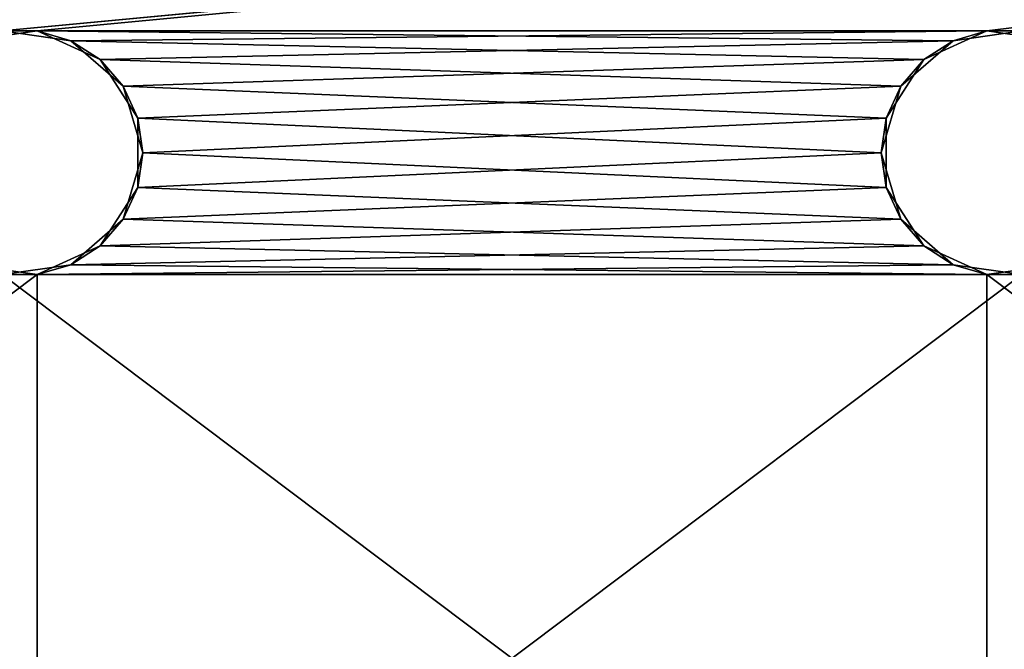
# Model space of a CAD drawing. Extents: x -200 to 200, y 0 to 90.
# Tile 26 of 46: x 20 to 60, y 45 to 70. Entities that reach past the tile are written whole.
import ezdxf

# ---------------------------------------------------------------- set-up
doc = ezdxf.new("R2010")
doc.units = 0
doc.header["$LTSCALE"] = 2.54
doc.layers.get('0').update_dxf_attribs({"color": 13, "linetype": 'CONTINUOUS'})

# ---------------------------------------------------------------- blocks, each defined once
blk = doc.blocks.new('GRUPA1_1')
at = {"color": 0}
for p, q in [((19.288425, 69.949107), (200, 86.999998)), ((19.288425, 69.949107), (200, 86.999998)), ((200, 86.999998, 1.5), (20.711575, 69.949107, 1.5)), ((200, 86.999998, 1.5), (20.711575, 69.949107, 1.5)), ((59.288425, 69.949107), (200, 86.999998)), ((59.288425, 69.949107), (200, 86.999998)), ((20.711575, 69.949107, 1.5), (-19.288425, 69.949107, 1.5)), ((20.711575, 69.949107, 1.5), (-19.288425, 69.949107, 1.5)), ((20.711575, 69.949107, 1.5), (17.922925, 69.548159, 1.5)), ((20.711575, 69.949107, 1.5), (17.922925, 69.548159, 1.5)), ((20.711575, 69.949107, 1.5), (19.288425, 69.949107)), ((19.288425, 69.949107), (22.077074, 69.548159)), ((20.711575, 69.949107, 1.5), (19.288425, 69.949107)), ((19.288425, 69.949107), (22.077074, 69.548159)), ((19.288425, 69.949107), (59.288425, 69.949107)), ((19.288425, 69.949107), (59.288425, 69.949107)), ((23.274302, 68.778749, 1.5), (20.711575, 69.949107, 1.5)), ((20.711575, 69.949107, 1.5), (22.077074, 69.548159)), ((20.711575, 69.949107, 1.5), (22.077074, 69.548159)), ((57.922926, 69.548159, 1.5), (20.711575, 69.949107, 1.5)), ((23.274302, 68.778749, 1.5), (20.711575, 69.949107, 1.5)), ((57.922926, 69.548159, 1.5), (20.711575, 69.949107, 1.5)), ((60.711575, 69.949107, 1.5), (20.711575, 69.949107, 1.5)), ((60.711575, 69.949107, 1.5), (20.711575, 69.949107, 1.5)), ((22.077074, 69.548159), (59.288425, 69.949107)), ((22.077074, 69.548159), (59.288425, 69.949107)), ((56.725698, 68.778749), (59.288425, 69.949107)), ((56.725698, 68.778749), (59.288425, 69.949107)), ((60.711575, 69.949107, 1.5), (57.922926, 69.548159, 1.5)), ((57.922926, 69.548159, 1.5), (59.288425, 69.949107)), ((57.922926, 69.548159, 1.5), (59.288425, 69.949107)), ((60.711575, 69.949107, 1.5), (57.922926, 69.548159, 1.5)), ((60.711575, 69.949107, 1.5), (59.288425, 69.949107)), ((59.288425, 69.949107), (62.077074, 69.548159)), ((60.711575, 69.949107, 1.5), (59.288425, 69.949107)), ((99.288425, 69.949107), (59.288425, 69.949107)), ((99.288425, 69.949107), (59.288425, 69.949107)), ((59.288425, 69.949107), (62.077074, 69.548159)), ((23.274302, 68.778749, 1.5), (22.077074, 69.548159)), ((22.077074, 69.548159), (24.206269, 67.703204)), ((23.274302, 68.778749, 1.5), (22.077074, 69.548159)), ((56.725698, 68.778749), (22.077074, 69.548159)), ((56.725698, 68.778749), (22.077074, 69.548159)), ((22.077074, 69.548159), (24.206269, 67.703204)), ((57.922926, 69.548159, 1.5), (23.274302, 68.778749, 1.5)), ((57.922926, 69.548159, 1.5), (23.274302, 68.778749, 1.5)), ((57.922926, 69.548159, 1.5), (55.793734, 67.703204, 1.5)), ((57.922926, 69.548159, 1.5), (55.793734, 67.703204, 1.5)), ((57.922926, 69.548159, 1.5), (56.725698, 68.778749)), ((57.922926, 69.548159, 1.5), (56.725698, 68.778749)), ((24.797466, 66.408663, 1.5), (23.274302, 68.778749, 1.5)), ((23.274302, 68.778749, 1.5), (24.206269, 67.703204)), ((23.274302, 68.778749, 1.5), (24.206269, 67.703204)), ((55.793734, 67.703204, 1.5), (23.274302, 68.778749, 1.5)), ((24.797466, 66.408663, 1.5), (23.274302, 68.778749, 1.5)), ((55.793734, 67.703204, 1.5), (23.274302, 68.778749, 1.5)), ((56.725698, 68.778749), (24.206269, 67.703204)), ((56.725698, 68.778749), (24.206269, 67.703204)), ((55.202537, 66.408663), (56.725698, 68.778749)), ((55.202537, 66.408663), (56.725698, 68.778749)), ((55.793734, 67.703204, 1.5), (56.725698, 68.778749)), ((55.793734, 67.703204, 1.5), (56.725698, 68.778749)), ((24.797466, 66.408663, 1.5), (24.206269, 67.703204)), ((24.206269, 67.703204), (25, 65)), ((24.797466, 66.408663, 1.5), (24.206269, 67.703204)), ((55.202537, 66.408663), (24.206269, 67.703204)), ((55.202537, 66.408663), (24.206269, 67.703204)), ((24.206269, 67.703204), (25, 65)), ((55.793734, 67.703204, 1.5), (24.797466, 66.408663, 1.5)), ((55.793734, 67.703204, 1.5), (24.797466, 66.408663, 1.5)), ((55.793734, 67.703204, 1.5), (55, 65, 1.5)), ((55.793734, 67.703204, 1.5), (55, 65, 1.5)), ((55.793734, 67.703204, 1.5), (55.202537, 66.408663)), ((55.793734, 67.703204, 1.5), (55.202537, 66.408663)), ((24.797466, 63.591337, 1.5), (24.797466, 66.408663, 1.5)), ((24.797466, 66.408663, 1.5), (25, 65)), ((24.797466, 66.408663, 1.5), (25, 65)), ((24.797466, 66.408663, 1.5), (55, 65, 1.5)), ((24.797466, 66.408663, 1.5), (55, 65, 1.5)), ((24.797466, 63.591337, 1.5), (24.797466, 66.408663, 1.5)), ((55.202537, 66.408663), (25, 65)), ((55.202537, 66.408663), (25, 65)), ((55, 65, 1.5), (55.202537, 66.408663)), ((55, 65, 1.5), (55.202537, 66.408663)), ((55.202537, 63.591337), (55.202537, 66.408663)), ((55.202537, 63.591337), (55.202537, 66.408663)), ((25, 65), (24.206269, 62.296796)), ((25, 65), (24.206269, 62.296796)), ((24.797466, 63.591337, 1.5), (25, 65)), ((24.797466, 63.591337, 1.5), (25, 65)), ((24.797466, 63.591337, 1.5), (55, 65, 1.5)), ((24.797466, 63.591337, 1.5), (55, 65, 1.5)), ((55.202537, 63.591337), (25, 65)), ((55.202537, 63.591337), (25, 65)), ((55, 65, 1.5), (55.202537, 63.591337)), ((55, 65, 1.5), (55.202537, 63.591337)), ((55, 65, 1.5), (55.793734, 62.296796, 1.5)), ((55, 65, 1.5), (55.793734, 62.296796, 1.5)), ((23.274302, 61.221251, 1.5), (24.797466, 63.591337, 1.5)), ((23.274302, 61.221251, 1.5), (24.797466, 63.591337, 1.5)), ((24.206269, 62.296796), (24.797466, 63.591337, 1.5)), ((24.206269, 62.296796), (24.797466, 63.591337, 1.5)), ((55.202537, 63.591337), (24.206269, 62.296796)), ((55.202537, 63.591337), (24.206269, 62.296796)), ((24.797466, 63.591337, 1.5), (55.793734, 62.296796, 1.5)), ((24.797466, 63.591337, 1.5), (55.793734, 62.296796, 1.5)), ((55.793734, 62.296796, 1.5), (55.202537, 63.591337)), ((55.793734, 62.296796, 1.5), (55.202537, 63.591337)), ((56.725698, 61.221251), (55.202537, 63.591337)), ((56.725698, 61.221251), (55.202537, 63.591337)), ((24.206269, 62.296796), (22.077074, 60.451841)), ((24.206269, 62.296796), (22.077074, 60.451841)), ((23.274302, 61.221251, 1.5), (24.206269, 62.296796)), ((23.274302, 61.221251, 1.5), (24.206269, 62.296796)), ((23.274302, 61.221251, 1.5), (55.793734, 62.296796, 1.5)), ((23.274302, 61.221251, 1.5), (55.793734, 62.296796, 1.5)), ((56.725698, 61.221251), (24.206269, 62.296796)), ((56.725698, 61.221251), (24.206269, 62.296796)), ((55.793734, 62.296796, 1.5), (56.725698, 61.221251)), ((55.793734, 62.296796, 1.5), (56.725698, 61.221251)), ((55.793734, 62.296796, 1.5), (57.922926, 60.451841, 1.5)), ((55.793734, 62.296796, 1.5), (57.922926, 60.451841, 1.5)), ((20.711575, 60.050893, 1.5), (23.274302, 61.221251, 1.5)), ((20.711575, 60.050893, 1.5), (23.274302, 61.221251, 1.5)), ((23.274302, 61.221251, 1.5), (22.077074, 60.451841)), ((23.274302, 61.221251, 1.5), (22.077074, 60.451841)), ((56.725698, 61.221251), (22.077074, 60.451841)), ((56.725698, 61.221251), (22.077074, 60.451841)), ((23.274302, 61.221251, 1.5), (57.922926, 60.451841, 1.5)), ((23.274302, 61.221251, 1.5), (57.922926, 60.451841, 1.5)), ((57.922926, 60.451841, 1.5), (56.725698, 61.221251)), ((57.922926, 60.451841, 1.5), (56.725698, 61.221251)), ((59.288425, 60.050893), (56.725698, 61.221251)), ((59.288425, 60.050893), (56.725698, 61.221251)), ((17.922925, 60.451841, 1.5), (20.711575, 60.050893, 1.5)), ((17.922925, 60.451841, 1.5), (20.711575, 60.050893, 1.5)), ((22.077074, 60.451841), (19.288425, 60.050893)), ((22.077074, 60.451841), (19.288425, 60.050893)), ((20.711575, 60.050893, 1.5), (22.077074, 60.451841)), ((20.711575, 60.050893, 1.5), (22.077074, 60.451841)), ((57.922926, 60.451841, 1.5), (20.711575, 60.050893, 1.5)), ((57.922926, 60.451841, 1.5), (20.711575, 60.050893, 1.5)), ((59.288425, 60.050893), (22.077074, 60.451841)), ((59.288425, 60.050893), (22.077074, 60.451841)), ((57.922926, 60.451841, 1.5), (59.288425, 60.050893)), ((57.922926, 60.451841, 1.5), (59.288425, 60.050893)), ((57.922926, 60.451841, 1.5), (60.711575, 60.050893, 1.5)), ((57.922926, 60.451841, 1.5), (60.711575, 60.050893, 1.5)), ((62.077074, 60.451841), (59.288425, 60.050893)), ((62.077074, 60.451841), (59.288425, 60.050893)), ((20.711575, 60.050893, 1.5), (-19.288425, 29.949107, 1.5)), ((20.711575, 60.050893, 1.5), (-19.288425, 29.949107, 1.5)), ((20.711575, 60.050893, 1.5), (-19.288425, 60.050893, 1.5)), ((20.711575, 60.050893, 1.5), (-19.288425, 60.050893, 1.5)), ((20.711575, 60.050893, 1.5), (19.288425, 60.050893)), ((20.711575, 60.050893, 1.5), (19.288425, 60.050893)), ((59.288425, 29.949107), (19.288425, 60.050893)), ((19.288425, 60.050893), (59.288425, 60.050893)), ((59.288425, 29.949107), (19.288425, 60.050893)), ((19.288425, 60.050893), (59.288425, 60.050893)), ((60.711575, 60.050893, 1.5), (20.711575, 29.949107, 1.5)), ((20.711575, 29.949107, 1.5), (20.711575, 60.050893, 1.5)), ((20.711575, 29.949107, 1.5), (20.711575, 60.050893, 1.5)), ((60.711575, 60.050893, 1.5), (20.711575, 29.949107, 1.5)), ((60.711575, 60.050893, 1.5), (20.711575, 60.050893, 1.5)), ((60.711575, 60.050893, 1.5), (20.711575, 60.050893, 1.5)), ((60.711575, 60.050893, 1.5), (59.288425, 60.050893)), ((60.711575, 60.050893, 1.5), (59.288425, 60.050893)), ((99.288425, 29.949107), (59.288425, 60.050893)), ((59.288425, 60.050893), (99.288425, 60.050893)), ((99.288425, 29.949107), (59.288425, 60.050893)), ((59.288425, 29.949107), (59.288425, 60.050893)), ((59.288425, 29.949107), (59.288425, 60.050893)), ((59.288425, 60.050893), (99.288425, 60.050893))]:
    blk.add_line(p, q, dxfattribs=at)
at = {"color": 9}
mesh = blk.add_polyface(dxfattribs=at)
corners = [(200, 86.999998), (19.288425, 69.949107), (-200, 86.999998)]
mesh.append_faces([[corners[k] for k in face] for face in [(0, 1, 2)]], dxfattribs={"color": 9})
mesh = blk.add_polyface(dxfattribs=at)
corners = [(200, 86.999998, 1.5), (-200, 86.999998, 1.5), (-19.288425, 69.949107, 1.5)]
mesh.append_faces([[corners[k] for k in face] for face in [(0, 1, 2)]], dxfattribs={"color": 9})
mesh = blk.add_polyface(dxfattribs=at)
corners = [(200, 86.999998, 1.5), (-19.288425, 69.949107, 1.5), (20.711575, 69.949107, 1.5)]
mesh.append_faces([[corners[k] for k in face] for face in [(0, 1, 2)]], dxfattribs={"color": 9})
mesh = blk.add_polyface(dxfattribs=at)
corners = [(200, 86.999998), (59.288425, 69.949107), (19.288425, 69.949107)]
mesh.append_faces([[corners[k] for k in face] for face in [(0, 1, 2)]], dxfattribs={"color": 9})
mesh = blk.add_polyface(dxfattribs=at)
corners = [(200, 86.999998, 1.5), (20.711575, 69.949107, 1.5), (60.711575, 69.949107, 1.5)]
mesh.append_faces([[corners[k] for k in face] for face in [(0, 1, 2)]], dxfattribs={"color": 9})
mesh = blk.add_polyface(dxfattribs=at)
corners = [(200, 86.999998), (99.288425, 69.949107), (59.288425, 69.949107)]
mesh.append_faces([[corners[k] for k in face] for face in [(0, 1, 2)]], dxfattribs={"color": 9})
mesh = blk.add_polyface(dxfattribs=at)
corners = [(20.711575, 69.949107, 1.5), (-19.288425, 69.949107, 1.5), (17.922925, 69.548159, 1.5)]
mesh.append_faces([[corners[k] for k in face] for face in [(0, 1, 2)]], dxfattribs={"color": 9})
mesh = blk.add_polyface(dxfattribs=at)
corners = [(17.922925, 69.548159, 1.5), (19.288425, 69.949107), (20.711575, 69.949107, 1.5)]
mesh.append_faces([[corners[k] for k in face] for face in [(0, 1, 2)]], dxfattribs={"color": 9})
mesh = blk.add_polyface(dxfattribs=at)
corners = [(20.711575, 69.949107, 1.5), (19.288425, 69.949107), (22.077074, 69.548159)]
mesh.append_faces([[corners[k] for k in face] for face in [(0, 1, 2)]], dxfattribs={"color": 9})
mesh = blk.add_polyface(dxfattribs=at)
corners = [(59.288425, 69.949107), (22.077074, 69.548159), (19.288425, 69.949107)]
mesh.append_faces([[corners[k] for k in face] for face in [(0, 1, 2)]], dxfattribs={"color": 9})
mesh = blk.add_polyface(dxfattribs=at)
corners = [(20.711575, 69.949107, 1.5), (22.077074, 69.548159), (23.274302, 68.778749, 1.5)]
mesh.append_faces([[corners[k] for k in face] for face in [(0, 1, 2)]], dxfattribs={"color": 9})
mesh = blk.add_polyface(dxfattribs=at)
corners = [(57.922926, 69.548159, 1.5), (20.711575, 69.949107, 1.5), (23.274302, 68.778749, 1.5)]
mesh.append_faces([[corners[k] for k in face] for face in [(0, 1, 2)]], dxfattribs={"color": 9})
mesh = blk.add_polyface(dxfattribs=at)
corners = [(60.711575, 69.949107, 1.5), (20.711575, 69.949107, 1.5), (57.922926, 69.548159, 1.5)]
mesh.append_faces([[corners[k] for k in face] for face in [(0, 1, 2)]], dxfattribs={"color": 9})
mesh = blk.add_polyface(dxfattribs=at)
corners = [(59.288425, 69.949107), (56.725698, 68.778749), (22.077074, 69.548159)]
mesh.append_faces([[corners[k] for k in face] for face in [(0, 1, 2)]], dxfattribs={"color": 9})
mesh = blk.add_polyface(dxfattribs=at)
corners = [(57.922926, 69.548159, 1.5), (56.725698, 68.778749), (59.288425, 69.949107)]
mesh.append_faces([[corners[k] for k in face] for face in [(0, 1, 2)]], dxfattribs={"color": 9})
mesh = blk.add_polyface(dxfattribs=at)
corners = [(57.922926, 69.548159, 1.5), (59.288425, 69.949107), (60.711575, 69.949107, 1.5)]
mesh.append_faces([[corners[k] for k in face] for face in [(0, 1, 2)]], dxfattribs={"color": 9})
mesh = blk.add_polyface(dxfattribs=at)
corners = [(60.711575, 69.949107, 1.5), (59.288425, 69.949107), (62.077074, 69.548159)]
mesh.append_faces([[corners[k] for k in face] for face in [(0, 1, 2)]], dxfattribs={"color": 9})
mesh = blk.add_polyface(dxfattribs=at)
corners = [(99.288425, 69.949107), (62.077074, 69.548159), (59.288425, 69.949107)]
mesh.append_faces([[corners[k] for k in face] for face in [(0, 1, 2)]], dxfattribs={"color": 9})
mesh = blk.add_polyface(dxfattribs=at)
corners = [(23.274302, 68.778749, 1.5), (22.077074, 69.548159), (24.206269, 67.703204)]
mesh.append_faces([[corners[k] for k in face] for face in [(0, 1, 2)]], dxfattribs={"color": 9})
mesh = blk.add_polyface(dxfattribs=at)
corners = [(56.725698, 68.778749), (24.206269, 67.703204), (22.077074, 69.548159)]
mesh.append_faces([[corners[k] for k in face] for face in [(0, 1, 2)]], dxfattribs={"color": 9})
mesh = blk.add_polyface(dxfattribs=at)
corners = [(57.922926, 69.548159, 1.5), (23.274302, 68.778749, 1.5), (55.793734, 67.703204, 1.5)]
mesh.append_faces([[corners[k] for k in face] for face in [(0, 1, 2)]], dxfattribs={"color": 9})
mesh = blk.add_polyface(dxfattribs=at)
corners = [(55.793734, 67.703204, 1.5), (56.725698, 68.778749), (57.922926, 69.548159, 1.5)]
mesh.append_faces([[corners[k] for k in face] for face in [(0, 1, 2)]], dxfattribs={"color": 9})
mesh = blk.add_polyface(dxfattribs=at)
corners = [(23.274302, 68.778749, 1.5), (24.206269, 67.703204), (24.797466, 66.408663, 1.5)]
mesh.append_faces([[corners[k] for k in face] for face in [(0, 1, 2)]], dxfattribs={"color": 9})
mesh = blk.add_polyface(dxfattribs=at)
corners = [(55.793734, 67.703204, 1.5), (23.274302, 68.778749, 1.5), (24.797466, 66.408663, 1.5)]
mesh.append_faces([[corners[k] for k in face] for face in [(0, 1, 2)]], dxfattribs={"color": 9})
mesh = blk.add_polyface(dxfattribs=at)
corners = [(56.725698, 68.778749), (55.202537, 66.408663), (24.206269, 67.703204)]
mesh.append_faces([[corners[k] for k in face] for face in [(0, 1, 2)]], dxfattribs={"color": 9})
mesh = blk.add_polyface(dxfattribs=at)
corners = [(56.725698, 68.778749), (55.793734, 67.703204, 1.5), (55.202537, 66.408663)]
mesh.append_faces([[corners[k] for k in face] for face in [(0, 1, 2)]], dxfattribs={"color": 9})
mesh = blk.add_polyface(dxfattribs=at)
corners = [(24.206269, 67.703204), (25, 65), (24.797466, 66.408663, 1.5)]
mesh.append_faces([[corners[k] for k in face] for face in [(0, 1, 2)]], dxfattribs={"color": 9})
mesh = blk.add_polyface(dxfattribs=at)
corners = [(55.202537, 66.408663), (25, 65), (24.206269, 67.703204)]
mesh.append_faces([[corners[k] for k in face] for face in [(0, 1, 2)]], dxfattribs={"color": 9})
mesh = blk.add_polyface(dxfattribs=at)
corners = [(55.793734, 67.703204, 1.5), (24.797466, 66.408663, 1.5), (55, 65, 1.5)]
mesh.append_faces([[corners[k] for k in face] for face in [(0, 1, 2)]], dxfattribs={"color": 9})
mesh = blk.add_polyface(dxfattribs=at)
corners = [(55.793734, 67.703204, 1.5), (55, 65, 1.5), (55.202537, 66.408663)]
mesh.append_faces([[corners[k] for k in face] for face in [(0, 1, 2)]], dxfattribs={"color": 9})
mesh = blk.add_polyface(dxfattribs=at)
corners = [(24.797466, 66.408663, 1.5), (25, 65), (24.797466, 63.591337, 1.5)]
mesh.append_faces([[corners[k] for k in face] for face in [(0, 1, 2)]], dxfattribs={"color": 9})
mesh = blk.add_polyface(dxfattribs=at)
corners = [(55, 65, 1.5), (24.797466, 66.408663, 1.5), (24.797466, 63.591337, 1.5)]
mesh.append_faces([[corners[k] for k in face] for face in [(0, 1, 2)]], dxfattribs={"color": 9})
mesh = blk.add_polyface(dxfattribs=at)
corners = [(55.202537, 63.591337), (25, 65), (55.202537, 66.408663)]
mesh.append_faces([[corners[k] for k in face] for face in [(0, 1, 2)]], dxfattribs={"color": 9})
mesh = blk.add_polyface(dxfattribs=at)
corners = [(55.202537, 66.408663), (55, 65, 1.5), (55.202537, 63.591337)]
mesh.append_faces([[corners[k] for k in face] for face in [(0, 1, 2)]], dxfattribs={"color": 9})
mesh = blk.add_polyface(dxfattribs=at)
corners = [(25, 65), (24.206269, 62.296796), (24.797466, 63.591337, 1.5)]
mesh.append_faces([[corners[k] for k in face] for face in [(0, 1, 2)]], dxfattribs={"color": 9})
mesh = blk.add_polyface(dxfattribs=at)
corners = [(55.202537, 63.591337), (24.206269, 62.296796), (25, 65)]
mesh.append_faces([[corners[k] for k in face] for face in [(0, 1, 2)]], dxfattribs={"color": 9})
mesh = blk.add_polyface(dxfattribs=at)
corners = [(55.793734, 62.296796, 1.5), (55, 65, 1.5), (24.797466, 63.591337, 1.5)]
mesh.append_faces([[corners[k] for k in face] for face in [(0, 1, 2)]], dxfattribs={"color": 9})
mesh = blk.add_polyface(dxfattribs=at)
corners = [(55, 65, 1.5), (55.793734, 62.296796, 1.5), (55.202537, 63.591337)]
mesh.append_faces([[corners[k] for k in face] for face in [(0, 1, 2)]], dxfattribs={"color": 9})
mesh = blk.add_polyface(dxfattribs=at)
corners = [(24.797466, 63.591337, 1.5), (24.206269, 62.296796), (23.274302, 61.221251, 1.5)]
mesh.append_faces([[corners[k] for k in face] for face in [(0, 1, 2)]], dxfattribs={"color": 9})
mesh = blk.add_polyface(dxfattribs=at)
corners = [(55.793734, 62.296796, 1.5), (24.797466, 63.591337, 1.5), (23.274302, 61.221251, 1.5)]
mesh.append_faces([[corners[k] for k in face] for face in [(0, 1, 2)]], dxfattribs={"color": 9})
mesh = blk.add_polyface(dxfattribs=at)
corners = [(56.725698, 61.221251), (24.206269, 62.296796), (55.202537, 63.591337)]
mesh.append_faces([[corners[k] for k in face] for face in [(0, 1, 2)]], dxfattribs={"color": 9})
mesh = blk.add_polyface(dxfattribs=at)
corners = [(55.202537, 63.591337), (55.793734, 62.296796, 1.5), (56.725698, 61.221251)]
mesh.append_faces([[corners[k] for k in face] for face in [(0, 1, 2)]], dxfattribs={"color": 9})
mesh = blk.add_polyface(dxfattribs=at)
corners = [(23.274302, 61.221251, 1.5), (24.206269, 62.296796), (22.077074, 60.451841)]
mesh.append_faces([[corners[k] for k in face] for face in [(0, 1, 2)]], dxfattribs={"color": 9})
mesh = blk.add_polyface(dxfattribs=at)
corners = [(56.725698, 61.221251), (22.077074, 60.451841), (24.206269, 62.296796)]
mesh.append_faces([[corners[k] for k in face] for face in [(0, 1, 2)]], dxfattribs={"color": 9})
mesh = blk.add_polyface(dxfattribs=at)
corners = [(57.922926, 60.451841, 1.5), (55.793734, 62.296796, 1.5), (23.274302, 61.221251, 1.5)]
mesh.append_faces([[corners[k] for k in face] for face in [(0, 1, 2)]], dxfattribs={"color": 9})
mesh = blk.add_polyface(dxfattribs=at)
corners = [(57.922926, 60.451841, 1.5), (56.725698, 61.221251), (55.793734, 62.296796, 1.5)]
mesh.append_faces([[corners[k] for k in face] for face in [(0, 1, 2)]], dxfattribs={"color": 9})
mesh = blk.add_polyface(dxfattribs=at)
corners = [(23.274302, 61.221251, 1.5), (22.077074, 60.451841), (20.711575, 60.050893, 1.5)]
mesh.append_faces([[corners[k] for k in face] for face in [(0, 1, 2)]], dxfattribs={"color": 9})
mesh = blk.add_polyface(dxfattribs=at)
corners = [(57.922926, 60.451841, 1.5), (23.274302, 61.221251, 1.5), (20.711575, 60.050893, 1.5)]
mesh.append_faces([[corners[k] for k in face] for face in [(0, 1, 2)]], dxfattribs={"color": 9})
mesh = blk.add_polyface(dxfattribs=at)
corners = [(59.288425, 60.050893), (22.077074, 60.451841), (56.725698, 61.221251)]
mesh.append_faces([[corners[k] for k in face] for face in [(0, 1, 2)]], dxfattribs={"color": 9})
mesh = blk.add_polyface(dxfattribs=at)
corners = [(57.922926, 60.451841, 1.5), (59.288425, 60.050893), (56.725698, 61.221251)]
mesh.append_faces([[corners[k] for k in face] for face in [(0, 1, 2)]], dxfattribs={"color": 9})
mesh = blk.add_polyface(dxfattribs=at)
corners = [(20.711575, 60.050893, 1.5), (17.922925, 60.451841, 1.5), (-19.288425, 60.050893, 1.5)]
mesh.append_faces([[corners[k] for k in face] for face in [(0, 1, 2)]], dxfattribs={"color": 9})
mesh = blk.add_polyface(dxfattribs=at)
corners = [(20.711575, 60.050893, 1.5), (19.288425, 60.050893), (17.922925, 60.451841, 1.5)]
mesh.append_faces([[corners[k] for k in face] for face in [(0, 1, 2)]], dxfattribs={"color": 9})
mesh = blk.add_polyface(dxfattribs=at)
corners = [(20.711575, 60.050893, 1.5), (22.077074, 60.451841), (19.288425, 60.050893)]
mesh.append_faces([[corners[k] for k in face] for face in [(0, 1, 2)]], dxfattribs={"color": 9})
mesh = blk.add_polyface(dxfattribs=at)
corners = [(59.288425, 60.050893), (19.288425, 60.050893), (22.077074, 60.451841)]
mesh.append_faces([[corners[k] for k in face] for face in [(0, 1, 2)]], dxfattribs={"color": 9})
mesh = blk.add_polyface(dxfattribs=at)
corners = [(60.711575, 60.050893, 1.5), (57.922926, 60.451841, 1.5), (20.711575, 60.050893, 1.5)]
mesh.append_faces([[corners[k] for k in face] for face in [(0, 1, 2)]], dxfattribs={"color": 9})
mesh = blk.add_polyface(dxfattribs=at)
corners = [(60.711575, 60.050893, 1.5), (59.288425, 60.050893), (57.922926, 60.451841, 1.5)]
mesh.append_faces([[corners[k] for k in face] for face in [(0, 1, 2)]], dxfattribs={"color": 9})
mesh = blk.add_polyface(dxfattribs=at)
corners = [(60.711575, 60.050893, 1.5), (62.077074, 60.451841), (59.288425, 60.050893)]
mesh.append_faces([[corners[k] for k in face] for face in [(0, 1, 2)]], dxfattribs={"color": 9})
mesh = blk.add_polyface(dxfattribs=at)
corners = [(99.288425, 60.050893), (59.288425, 60.050893), (62.077074, 60.451841)]
mesh.append_faces([[corners[k] for k in face] for face in [(0, 1, 2)]], dxfattribs={"color": 9})
mesh = blk.add_polyface(dxfattribs=at)
corners = [(20.711575, 60.050893, 1.5), (-19.288425, 29.949107, 1.5), (20.711575, 29.949107, 1.5)]
mesh.append_faces([[corners[k] for k in face] for face in [(0, 1, 2)]], dxfattribs={"color": 9})
mesh = blk.add_polyface(dxfattribs=at)
corners = [(20.711575, 60.050893, 1.5), (-19.288425, 60.050893, 1.5), (-19.288425, 29.949107, 1.5)]
mesh.append_faces([[corners[k] for k in face] for face in [(0, 1, 2)]], dxfattribs={"color": 9})
mesh = blk.add_polyface(dxfattribs=at)
corners = [(59.288425, 29.949107), (19.288425, 60.050893), (59.288425, 60.050893)]
mesh.append_faces([[corners[k] for k in face] for face in [(0, 1, 2)]], dxfattribs={"color": 9})
mesh = blk.add_polyface(dxfattribs=at)
corners = [(59.288425, 29.949107), (19.288425, 29.949107), (19.288425, 60.050893)]
mesh.append_faces([[corners[k] for k in face] for face in [(0, 1, 2)]], dxfattribs={"color": 9})
mesh = blk.add_polyface(dxfattribs=at)
corners = [(60.711575, 60.050893, 1.5), (20.711575, 29.949107, 1.5), (60.711575, 29.949107, 1.5)]
mesh.append_faces([[corners[k] for k in face] for face in [(0, 1, 2)]], dxfattribs={"color": 9})
mesh = blk.add_polyface(dxfattribs=at)
corners = [(60.711575, 60.050893, 1.5), (20.711575, 60.050893, 1.5), (20.711575, 29.949107, 1.5)]
mesh.append_faces([[corners[k] for k in face] for face in [(0, 1, 2)]], dxfattribs={"color": 9})
mesh = blk.add_polyface(dxfattribs=at)
corners = [(99.288425, 29.949107), (59.288425, 60.050893), (99.288425, 60.050893)]
mesh.append_faces([[corners[k] for k in face] for face in [(0, 1, 2)]], dxfattribs={"color": 9})
mesh = blk.add_polyface(dxfattribs=at)
corners = [(99.288425, 29.949107), (59.288425, 29.949107), (59.288425, 60.050893)]
mesh.append_faces([[corners[k] for k in face] for face in [(0, 1, 2)]], dxfattribs={"color": 9})
blk = doc.blocks.new('GRUPA0_1')
at = {"color": 0}
blk.add_blockref('GRUPA1_1', (0, 0), dxfattribs=at)

msp = doc.modelspace()

# ---------------------------------------------------------------- block references
at = {"color": 0}
msp.add_blockref('GRUPA0_1', (0, 0), dxfattribs=at)

doc.saveas('drawing.dxf')
